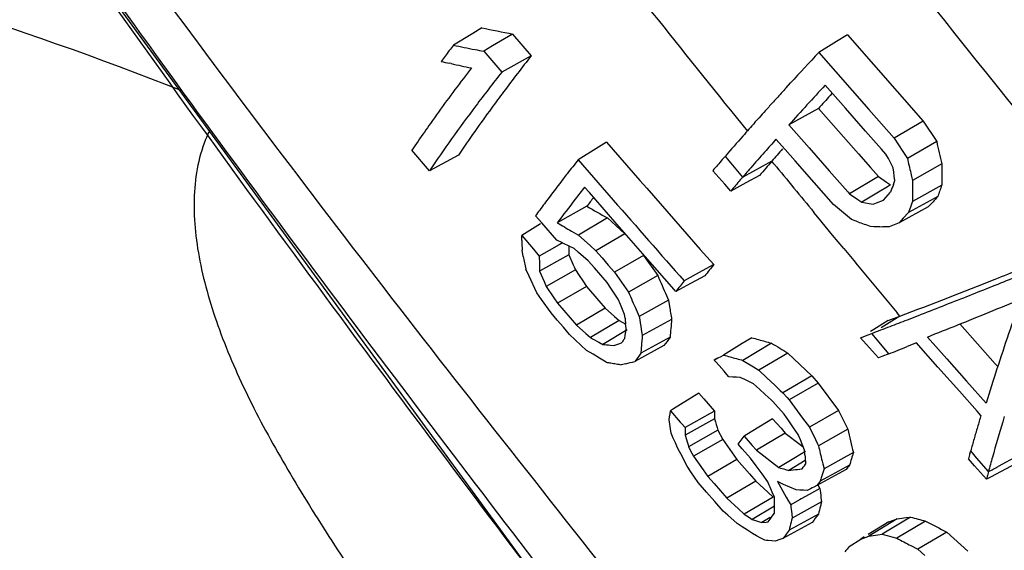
# Model space of a CAD drawing. Header units: inches. Extents: x 0 to 34, y 0 to 22.
# Tile 90 of 164: x 19.279 to 19.6, y 16.885 to 17.058. Entities that reach past the tile are written whole.
import ezdxf

# ---------------------------------------------------------------- set-up
doc = ezdxf.new("R2010")
doc.units = ezdxf.units.IN
doc.header["$LTSCALE"] = 1.87
doc.header["$MEASUREMENT"] = 0
doc.layers.get('0').update_dxf_attribs({"linetype": 'CONTINUOUS'})

msp = doc.modelspace()

# ---------------------------------------------------------------- linework, layer by layer
at = {"color": 7, "linetype": 'Continuous'}
for p, q in [((19.4296810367, 17.0550439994), (19.4267647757, 17.0532559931)), ((19.4267647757, 17.0532559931), (19.420485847, 17.0494062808)), ((19.4396874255, 17.0530320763), (19.4332182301, 17.0491498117)), ((19.4396874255, 17.0530320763), (19.4457878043, 17.0459840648)), ((19.5485342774, 17.0527572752), (19.5450454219, 17.0506038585)), ((19.5485342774, 17.0527572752), (19.5732254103, 17.0247327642)), ((19.4332182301, 17.0491498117), (19.4303409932, 17.0474231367)), ((19.5450454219, 17.0506038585), (19.5392410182, 17.0470212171)), ((19.4303409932, 17.0474231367), (19.4322882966, 17.0451720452)), ((19.4322882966, 17.0451720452), (19.4361913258, 17.0406636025)), ((19.4457878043, 17.0459840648), (19.4361913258, 17.0406636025)), ((19.5392410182, 17.0470212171), (19.5555353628, 17.0285231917)), ((19.4197122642, 17.0433941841), (19.4191959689, 17.0435059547)), ((19.5286293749, 17.0355434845), (19.5300796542, 17.0371290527)), ((19.5478821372, 17.0289420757), (19.5413218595, 17.0363857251)), ((19.5436258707, 17.0337617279), (19.5429278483, 17.032995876)), ((19.539133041, 17.0288089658), (19.5295052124, 17.0234702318)), ((19.539133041, 17.0288089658), (19.5521560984, 17.0140519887)), ((19.55446815, 17.0214726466), (19.5478821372, 17.0289420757)), ((19.5555353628, 17.0285231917), (19.5637427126, 17.0192123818)), ((19.5184730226, 17.0242756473), (19.5188041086, 17.0246477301)), ((19.5295052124, 17.0234702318), (19.536070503, 17.0160281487)), ((19.5732254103, 17.0247327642), (19.5637427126, 17.0192123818)), ((19.5732254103, 17.0247327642), (19.577566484, 17.0180332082)), ((19.5596480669, 17.0156003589), (19.55446815, 17.0214726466)), ((19.4702524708, 17.0178285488), (19.4676472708, 17.0162202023)), ((19.5282672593, 17.0154455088), (19.5253125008, 17.0187951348)), ((19.5637427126, 17.0192123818), (19.566603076, 17.0147975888)), ((19.577566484, 17.0180332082), (19.5680371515, 17.0125859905)), ((19.4126347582, 17.0085243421), (19.4069438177, 17.0152184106)), ((19.4220633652, 17.0136174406), (19.4126347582, 17.0085243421)), ((19.4676472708, 17.0162202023), (19.4609968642, 17.0121145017)), ((19.5078820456, 17.0121858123), (19.5088952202, 17.0133589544)), ((19.5096002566, 17.0124914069), (19.5088952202, 17.0133589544)), ((19.5315225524, 17.0117565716), (19.5282672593, 17.0154455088)), ((19.536070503, 17.0160281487), (19.5426618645, 17.0085618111)), ((19.5521560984, 17.0140519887), (19.5561044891, 17.0095819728)), ((19.5610799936, 17.0139774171), (19.5596480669, 17.0156003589)), ((19.5618613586, 17.0124956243), (19.5610799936, 17.0139774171)), ((19.566603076, 17.0147975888), (19.5680371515, 17.0125859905)), ((19.4609968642, 17.0121145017), (19.4724007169, 16.9990469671)), ((19.5107570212, 17.0110689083), (19.5096002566, 17.0124914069)), ((19.5144950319, 17.0064797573), (19.5107570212, 17.0110689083)), ((19.520824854, 17.0099403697), (19.5176562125, 17.0082059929)), ((19.5239934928, 17.0116747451), (19.520824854, 17.0099403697)), ((19.5246654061, 17.0108511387), (19.5239934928, 17.0116747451)), ((19.5377558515, 17.0046969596), (19.5315225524, 17.0117565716)), ((19.562643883, 17.0110127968), (19.5618613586, 17.0124956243)), ((19.5634275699, 17.0095289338), (19.562643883, 17.0110127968)), ((19.5792873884, 17.0107874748), (19.5697379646, 17.0054308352)), ((19.5067268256, 17.006374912), (19.5047867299, 17.0085780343)), ((19.5176562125, 17.0082059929), (19.5144950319, 17.0064797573)), ((19.5154831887, 17.0076209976), (19.5144950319, 17.0064797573)), ((19.5200091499, 17.0070367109), (19.5155072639, 17.0046054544)), ((19.5426618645, 17.0085618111), (19.5486847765, 17.0017440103)), ((19.5561044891, 17.0095819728), (19.558705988, 17.0066378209)), ((19.5635930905, 17.008145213), (19.5634275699, 17.0095289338)), ((19.5637601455, 17.0067623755), (19.5635930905, 17.008145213)), ((19.5639287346, 17.0053803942), (19.5637601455, 17.0067623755)), ((19.5691665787, 17.0078186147), (19.5694343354, 17.0066976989)), ((19.5694343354, 17.0066976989), (19.5697379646, 17.0054308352)), ((19.5086692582, 17.0041698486), (19.5067268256, 17.006374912)), ((19.5106140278, 17.001962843), (19.5086692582, 17.0041698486)), ((19.5155072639, 17.0046054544), (19.5106140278, 17.001962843)), ((19.5440124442, 16.9976162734), (19.5377558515, 17.0046969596)), ((19.558705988, 17.0066378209), (19.5492793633, 17.0010711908)), ((19.558705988, 17.0066378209), (19.561266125, 17.0048584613)), ((19.561266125, 17.0048584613), (19.5625477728, 17.0039683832)), ((19.5625477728, 17.0039683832), (19.5615362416, 17.0033596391)), ((19.5634813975, 17.0041167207), (19.5639287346, 17.0053803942)), ((19.5792245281, 17.0038760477), (19.5696768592, 16.998589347)), ((19.464650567, 17.0014790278), (19.4631018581, 17.0032557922)), ((19.4729332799, 16.9919877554), (19.464650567, 17.0014790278)), ((19.5114174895, 17.0029026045), (19.5106140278, 17.001962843)), ((19.5486847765, 17.0017440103), (19.5492793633, 17.0010711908)), ((19.5492793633, 17.0010711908), (19.5518938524, 16.9992536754)), ((19.5586774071, 17.0016391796), (19.5532027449, 16.9983445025)), ((19.5615362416, 17.0033596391), (19.5586774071, 17.0016391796)), ((19.5602488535, 16.9990279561), (19.5618122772, 17.000739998)), ((19.5618122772, 17.000739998), (19.5625970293, 17.0015969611)), ((19.5453601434, 16.9964686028), (19.5440124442, 16.9976162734)), ((19.5518938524, 16.9992536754), (19.5532027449, 16.9983445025)), ((19.5532027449, 16.9983445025), (19.5556459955, 16.9978857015)), ((19.5556459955, 16.9978857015), (19.5568692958, 16.9976575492)), ((19.5568692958, 16.9976575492), (19.5579935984, 16.9981129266)), ((19.5579935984, 16.9981129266), (19.5602488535, 16.9990279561)), ((19.577921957, 17.0001697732), (19.5683963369, 16.9949448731)), ((19.4491595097, 16.9915884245), (19.4471439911, 16.9939182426)), ((19.46386433, 16.9969893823), (19.4542097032, 16.9915842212)), ((19.5389459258, 16.9934303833), (19.5376307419, 16.9950282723)), ((19.5459516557, 16.9959649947), (19.5453601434, 16.9964686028)), ((19.5478929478, 16.9943126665), (19.5459516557, 16.9959649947)), ((19.5498363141, 16.9926592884), (19.5478929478, 16.9943126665)), ((19.5748524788, 16.9968075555), (19.5653668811, 16.9916265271)), ((19.5683963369, 16.9949448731), (19.5667238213, 16.9931158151)), ((19.5688200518, 16.9961574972), (19.5683963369, 16.9949448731)), ((19.4487821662, 16.9913479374), (19.4426637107, 16.9874483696)), ((19.4540336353, 16.9859595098), (19.4491595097, 16.9915884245)), ((19.4705285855, 16.9932203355), (19.461178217, 16.9876404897)), ((19.4705285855, 16.9932203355), (19.4761596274, 16.9880602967)), ((19.4828292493, 16.9806718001), (19.4729332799, 16.9919877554)), ((19.5437371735, 16.9876199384), (19.5389459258, 16.9934303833)), ((19.5510764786, 16.9922279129), (19.5498363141, 16.9926592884)), ((19.5519163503, 16.9919363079), (19.5510764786, 16.9922279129)), ((19.5631992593, 16.9907480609), (19.56211853, 16.9903108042)), ((19.5642820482, 16.9911866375), (19.5631992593, 16.9907480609)), ((19.5653668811, 16.9916265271), (19.5642820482, 16.9911866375)), ((19.5667238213, 16.9931158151), (19.5653668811, 16.9916265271)), ((19.458845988, 16.9889554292), (19.461178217, 16.9876404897)), ((19.461178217, 16.9876404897), (19.4648949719, 16.9842325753)), ((19.4761596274, 16.9880602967), (19.4667574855, 16.9825270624)), ((19.5473419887, 16.9832591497), (19.5437371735, 16.9876199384)), ((19.56211853, 16.9903108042), (19.5601065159, 16.9903681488)), ((19.4427011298, 16.9858743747), (19.4426637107, 16.9874483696)), ((19.4426637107, 16.9874483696), (19.4464665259, 16.9830385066)), ((19.454858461, 16.9845019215), (19.4483715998, 16.98083111)), ((19.4558856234, 16.9850897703), (19.4540336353, 16.9859595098)), ((19.4558920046, 16.9850867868), (19.454858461, 16.9845019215)), ((19.4431737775, 16.9806840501), (19.442787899, 16.9827267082)), ((19.4464665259, 16.9830385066), (19.4483715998, 16.98083111)), ((19.4580167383, 16.9811785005), (19.4570172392, 16.9806200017)), ((19.4579368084, 16.9841305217), (19.457969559, 16.9828579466)), ((19.457969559, 16.9828579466), (19.4580167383, 16.9811785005)), ((19.4580167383, 16.9811785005), (19.4594200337, 16.9779372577)), ((19.4611615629, 16.9820016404), (19.4596118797, 16.9833512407)), ((19.4642673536, 16.9793004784), (19.4611615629, 16.9820016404)), ((19.4648949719, 16.9842325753), (19.4667574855, 16.9825270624)), ((19.4667574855, 16.9825270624), (19.4687859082, 16.9801981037)), ((19.4570172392, 16.9806200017), (19.4484994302, 16.9758604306)), ((19.4594200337, 16.9779372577), (19.4596906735, 16.9773135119)), ((19.4663196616, 16.9769407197), (19.4642673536, 16.9793004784)), ((19.4687859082, 16.9801981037), (19.4708169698, 16.9778672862)), ((19.4708169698, 16.9778672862), (19.472850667, 16.9755346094)), ((19.4822876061, 16.9810282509), (19.472850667, 16.9755346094)), ((19.4822876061, 16.9810282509), (19.4868665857, 16.9744663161)), ((19.4922670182, 16.9699033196), (19.4828292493, 16.9806718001)), ((19.5050718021, 16.9780347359), (19.501330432, 16.9759604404)), ((19.4450607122, 16.9742478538), (19.4439602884, 16.9765947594)), ((19.4484524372, 16.9775173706), (19.448474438, 16.9767223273)), ((19.448474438, 16.9767223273), (19.4484994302, 16.9758604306)), ((19.4484994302, 16.9758604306), (19.4499316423, 16.9725535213)), ((19.4601239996, 16.9763157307), (19.4506501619, 16.9708991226)), ((19.4596906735, 16.9773135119), (19.4601239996, 16.9763157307)), ((19.4601239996, 16.9763157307), (19.4613203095, 16.9745275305)), ((19.4683746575, 16.9745790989), (19.4663196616, 16.9769407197)), ((19.472850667, 16.9755346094), (19.4758734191, 16.9712020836)), ((19.501330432, 16.9759604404), (19.4954721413, 16.972712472)), ((19.4476179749, 16.9688129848), (19.4450607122, 16.9742478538)), ((19.4499316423, 16.9725535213), (19.4506501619, 16.9708991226)), ((19.4613203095, 16.9745275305), (19.4625181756, 16.9727378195)), ((19.4625181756, 16.9727378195), (19.4637175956, 16.9709465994)), ((19.4704323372, 16.9722156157), (19.4683746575, 16.9745790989)), ((19.4716337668, 16.9704002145), (19.4704323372, 16.9722156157)), ((19.4868665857, 16.9744663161), (19.4773882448, 16.969032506)), ((19.5022007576, 16.9743906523), (19.4962900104, 16.9711982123)), ((19.4491398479, 16.9666542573), (19.4476179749, 16.9688129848)), ((19.4506501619, 16.9708991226), (19.4530737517, 16.9672775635)), ((19.4637175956, 16.9709465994), (19.4542879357, 16.9654644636)), ((19.4637175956, 16.9709465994), (19.4677766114, 16.9662466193)), ((19.4740416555, 16.9667644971), (19.4716337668, 16.9704002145)), ((19.4758734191, 16.9712020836), (19.4773882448, 16.969032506)), ((19.492789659, 16.9693076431), (19.4922670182, 16.9699033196)), ((19.4962900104, 16.9711982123), (19.492789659, 16.9693076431)), ((19.4521899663, 16.9623307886), (19.4491398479, 16.9666542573)), ((19.4530737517, 16.9672775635), (19.4542879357, 16.9654644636)), ((19.4542879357, 16.9654644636), (19.4563302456, 16.9630988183)), ((19.4677766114, 16.9662466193), (19.469810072, 16.9638940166)), ((19.4747296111, 16.9651015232), (19.4740416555, 16.9667644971)), ((19.4754191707, 16.9634380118), (19.4747296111, 16.9651015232)), ((19.4903972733, 16.9665046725), (19.4808823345, 16.9611560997)), ((19.4897513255, 16.967956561), (19.4903972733, 16.9665046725)), ((19.4903972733, 16.9665046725), (19.4907229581, 16.9644058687)), ((19.4542039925, 16.9599932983), (19.4521899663, 16.9623307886)), ((19.4563302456, 16.9630988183), (19.4583752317, 16.960731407)), ((19.469810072, 16.9638940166), (19.4604228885, 16.9583622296)), ((19.469810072, 16.9638940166), (19.4728302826, 16.9612065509)), ((19.4761103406, 16.9617739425), (19.4754191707, 16.9634380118)), ((19.4798646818, 16.9634437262), (19.4808823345, 16.9611560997)), ((19.5656310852, 16.9612700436), (19.5647720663, 16.962298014)), ((19.4562206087, 16.9576541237), (19.4542039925, 16.9599932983)), ((19.4583752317, 16.960731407), (19.4604228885, 16.9583622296)), ((19.4743435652, 16.9598618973), (19.4650112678, 16.9542804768)), ((19.4728302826, 16.9612065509), (19.4743435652, 16.9598618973)), ((19.4743435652, 16.9598618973), (19.4764658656, 16.9587009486)), ((19.4762422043, 16.9606232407), (19.4761103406, 16.9617739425)), ((19.4766332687, 16.9572891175), (19.4764561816, 16.9587848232)), ((19.4913892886, 16.9602034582), (19.4818646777, 16.9549236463)), ((19.5617767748, 16.9598039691), (19.5571446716, 16.9569468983)), ((19.5656310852, 16.9612700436), (19.5594933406, 16.9575192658)), ((19.5617767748, 16.9598039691), (19.5656310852, 16.9612700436)), ((19.5680403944, 16.9601079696), (19.5716075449, 16.9614916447)), ((19.5851293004, 16.9587249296), (19.596623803, 16.9457920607)), ((19.4582398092, 16.9553132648), (19.4562206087, 16.9576541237)), ((19.4604228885, 16.9583622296), (19.4634796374, 16.9556416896)), ((19.4634796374, 16.9556416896), (19.4650112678, 16.9542804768)), ((19.4769197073, 16.9568169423), (19.4690773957, 16.9520595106)), ((19.47630371, 16.9551011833), (19.476467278, 16.9561949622)), ((19.476467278, 16.9561949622), (19.4766332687, 16.9572891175)), ((19.481532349, 16.9570026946), (19.4818646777, 16.9549236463)), ((19.5552423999, 16.9551941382), (19.5564728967, 16.9556630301)), ((19.5571446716, 16.9569468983), (19.5560843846, 16.9562929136)), ((19.5583237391, 16.9534499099), (19.5564728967, 16.9556630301)), ((19.4600638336, 16.9535907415), (19.4582398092, 16.9553132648)), ((19.4637203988, 16.9501427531), (19.4600638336, 16.9535907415)), ((19.4677183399, 16.9527998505), (19.4690773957, 16.9520595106)), ((19.4726060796, 16.9517295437), (19.474283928, 16.9523124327)), ((19.474283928, 16.9523124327), (19.4751271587, 16.9526063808)), ((19.4758029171, 16.9535400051), (19.4761425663, 16.954007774)), ((19.4761425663, 16.954007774), (19.47630371, 16.9551011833)), ((19.4908956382, 16.9544089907), (19.4813766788, 16.9491862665)), ((19.5143636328, 16.9523260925), (19.5082790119, 16.9486084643)), ((19.5175018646, 16.9542435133), (19.5143636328, 16.9523260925)), ((19.5238964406, 16.952477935), (19.514590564, 16.9468648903)), ((19.5527945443, 16.9542637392), (19.5552423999, 16.9551941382)), ((19.5537202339, 16.9532204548), (19.5527945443, 16.9542637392)), ((19.5547382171, 16.9520733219), (19.5537202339, 16.9532204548)), ((19.5620346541, 16.9490188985), (19.5583237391, 16.9534499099)), ((19.5710124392, 16.9525580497), (19.5679962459, 16.9513648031)), ((19.57161111, 16.9518840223), (19.5710124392, 16.9525580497)), ((19.5745353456, 16.9544823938), (19.5808837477, 16.947336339)), ((19.4658448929, 16.9488627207), (19.4637203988, 16.9501427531)), ((19.4714255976, 16.9518378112), (19.4726060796, 16.9517295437)), ((19.4889119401, 16.9516748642), (19.4794238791, 16.9464946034)), ((19.4813766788, 16.9491862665), (19.4807214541, 16.9482867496)), ((19.5291718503, 16.9492716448), (19.5198005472, 16.9436974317)), ((19.5291718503, 16.9492716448), (19.536968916, 16.9418389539)), ((19.5566839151, 16.9498812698), (19.5547382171, 16.9520733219)), ((19.5586316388, 16.947687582), (19.5566839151, 16.9498812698)), ((19.5779729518, 16.9447246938), (19.57161111, 16.9518840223)), ((19.4679779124, 16.947582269), (19.4658448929, 16.9488627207)), ((19.4701194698, 16.9463013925), (19.4679779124, 16.947582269)), ((19.4800705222, 16.9473895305), (19.4794238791, 16.9464946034)), ((19.4807214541, 16.9482867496), (19.4800705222, 16.9473895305)), ((19.5052159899, 16.9470019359), (19.506743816, 16.9478030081)), ((19.5062799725, 16.947654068), (19.5052159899, 16.9470019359)), ((19.5057550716, 16.9463888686), (19.5052159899, 16.9470019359)), ((19.506823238, 16.9451743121), (19.5057550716, 16.9463888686)), ((19.506743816, 16.9478030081), (19.50725369, 16.9480704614)), ((19.50725369, 16.9480704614), (19.5082790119, 16.9486084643)), ((19.514590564, 16.9468648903), (19.5180601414, 16.944753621)), ((19.5597622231, 16.9481292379), (19.5586316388, 16.947687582)), ((19.5620346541, 16.9490188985), (19.5597622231, 16.9481292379)), ((19.5808837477, 16.947336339), (19.5872530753, 16.9401724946)), ((19.4764719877, 16.9458052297), (19.4750076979, 16.9454672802)), ((19.5084319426, 16.9433456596), (19.506823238, 16.9451743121)), ((19.5093744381, 16.9422745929), (19.5084319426, 16.9433456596)), ((19.5180601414, 16.944753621), (19.5198005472, 16.9436974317)), ((19.5198005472, 16.9436974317), (19.522380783, 16.9412356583)), ((19.584958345, 16.9368705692), (19.5779729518, 16.9447246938)), ((19.596623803, 16.9457920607), (19.5974167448, 16.9449005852)), ((19.5100421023, 16.9415159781), (19.5093744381, 16.9422745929)), ((19.5112636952, 16.9414566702), (19.5100421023, 16.9415159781)), ((19.5124887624, 16.9413989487), (19.5112636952, 16.9414566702)), ((19.513717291, 16.9413428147), (19.5124887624, 16.9413989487)), ((19.5151462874, 16.9406453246), (19.513717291, 16.9413428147)), ((19.5180145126, 16.9392503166), (19.5151462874, 16.9406453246)), ((19.522380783, 16.9412356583), (19.5249650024, 16.9387719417)), ((19.536968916, 16.9418389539), (19.5275531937, 16.9363062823)), ((19.5390314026, 16.9395064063), (19.5295905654, 16.934002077)), ((19.536968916, 16.9418389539), (19.5390314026, 16.9395064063)), ((19.5390314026, 16.9395064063), (19.5456699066, 16.9306102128)), ((19.5872530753, 16.9401724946), (19.5936433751, 16.9329908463)), ((19.5001909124, 16.9362523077), (19.4919662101, 16.9310718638)), ((19.5001909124, 16.9362523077), (19.5018428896, 16.9343595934)), ((19.5199377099, 16.9375315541), (19.5180145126, 16.9392503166)), ((19.5218633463, 16.9358118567), (19.5199377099, 16.9375315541)), ((19.5249650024, 16.9387719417), (19.5266872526, 16.9371310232)), ((19.5266872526, 16.9371310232), (19.5275531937, 16.9363062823)), ((19.5275531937, 16.9363062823), (19.5289111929, 16.934770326)), ((19.5907246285, 16.9303925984), (19.584958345, 16.9368705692)), ((19.5018428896, 16.9343595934), (19.5053042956, 16.9303961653)), ((19.5237914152, 16.9340912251), (19.5218633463, 16.9358118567)), ((19.5243409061, 16.9334690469), (19.5237914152, 16.9340912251)), ((19.5251762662, 16.9325233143), (19.5243409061, 16.9334690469)), ((19.5289111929, 16.934770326), (19.5295905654, 16.934002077)), ((19.5295905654, 16.934002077), (19.5339876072, 16.9281083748)), ((19.4908801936, 16.9294887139), (19.4910146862, 16.9304725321)), ((19.4919662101, 16.9310718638), (19.4910146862, 16.9304725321)), ((19.4910146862, 16.9304725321), (19.4941933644, 16.9268312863)), ((19.5053042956, 16.9303961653), (19.5039412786, 16.9296248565)), ((19.5279490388, 16.9293853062), (19.5251762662, 16.9325233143)), ((19.5456699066, 16.9306102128), (19.5361919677, 16.9251561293)), ((19.5456699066, 16.9306102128), (19.5486378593, 16.9244825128)), ((19.5919686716, 16.9289956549), (19.5907246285, 16.9303925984)), ((19.4906169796, 16.9275216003), (19.4907476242, 16.9285050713)), ((19.4908148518, 16.9260901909), (19.4906169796, 16.9275216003)), ((19.4907476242, 16.9285050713), (19.4908801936, 16.9294887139)), ((19.4941933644, 16.9268312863), (19.4946922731, 16.9262600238)), ((19.5039412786, 16.9296248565), (19.495784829, 16.9250092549)), ((19.5053530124, 16.9278682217), (19.4958325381, 16.9225678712)), ((19.5053357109, 16.9287110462), (19.5053530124, 16.9278682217)), ((19.5242346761, 16.9279056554), (19.5158459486, 16.9227265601)), ((19.5242346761, 16.9279056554), (19.5269756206, 16.9247916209)), ((19.529490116, 16.9271796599), (19.5279490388, 16.9293853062)), ((19.5310335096, 16.9249717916), (19.529490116, 16.9271796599)), ((19.5339876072, 16.9281083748), (19.5361919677, 16.9251561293)), ((19.4910152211, 16.9246581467), (19.4908148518, 16.9260901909)), ((19.4912180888, 16.923225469), (19.4910152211, 16.9246581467)), ((19.4946922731, 16.9262600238), (19.495784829, 16.9250092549)), ((19.506433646, 16.9241743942), (19.4969342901, 16.9188041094)), ((19.506433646, 16.9241743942), (19.5079998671, 16.9211581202)), ((19.5269756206, 16.9247916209), (19.5283475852, 16.9232335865)), ((19.5325792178, 16.9227617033), (19.5310335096, 16.9249717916)), ((19.5361919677, 16.9251561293), (19.5381443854, 16.9211232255)), ((19.5486378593, 16.9244825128), (19.5391242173, 16.9191039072)), ((19.4919146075, 16.921627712), (19.4912180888, 16.923225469)), ((19.4926127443, 16.9200289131), (19.4919146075, 16.921627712)), ((19.4958168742, 16.9233208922), (19.4958325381, 16.9225678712)), ((19.4958325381, 16.9225678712), (19.4965656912, 16.9200592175)), ((19.5079998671, 16.9211581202), (19.4985358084, 16.915720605)), ((19.5079998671, 16.9211581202), (19.511089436, 16.9168079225)), ((19.5130595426, 16.9196248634), (19.5136986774, 16.9204802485)), ((19.5136986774, 16.9204802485), (19.5143413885, 16.9213375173)), ((19.5143413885, 16.9213375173), (19.5149876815, 16.9221966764)), ((19.5158459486, 16.9227265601), (19.5149876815, 16.9221966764)), ((19.5149876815, 16.9221966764), (19.5176328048, 16.9191914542)), ((19.5283475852, 16.9232335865), (19.5189567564, 16.9176878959)), ((19.5283475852, 16.9232335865), (19.5331707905, 16.9195055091)), ((19.5332424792, 16.9210824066), (19.5325792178, 16.9227617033)), ((19.5345741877, 16.917721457), (19.5332424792, 16.9210824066)), ((19.5381443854, 16.9211232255), (19.5387999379, 16.9197718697)), ((19.4933124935, 16.9184290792), (19.4926127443, 16.9200289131)), ((19.4939349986, 16.9172372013), (19.4933124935, 16.9184290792)), ((19.4943533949, 16.9164365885), (19.4939349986, 16.9172372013)), ((19.4965656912, 16.9200592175), (19.4967479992, 16.919437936)), ((19.4967479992, 16.919437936), (19.4969342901, 16.9188041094)), ((19.4969342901, 16.9188041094), (19.4980013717, 16.9167489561)), ((19.5143761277, 16.9181273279), (19.5130595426, 16.9196248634)), ((19.5170120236, 16.9151304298), (19.5143761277, 16.9181273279)), ((19.5176328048, 16.9191914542), (19.5189567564, 16.9176878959)), ((19.5189567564, 16.9176878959), (19.5213910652, 16.9158043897)), ((19.5348805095, 16.9172124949), (19.5331319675, 16.9161601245)), ((19.5331707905, 16.9195055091), (19.5341728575, 16.9187324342)), ((19.5347002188, 16.9161892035), (19.5345741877, 16.917721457)), ((19.5387999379, 16.9197718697), (19.5391242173, 16.9191039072)), ((19.5883773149, 16.916602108), (19.5886272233, 16.9174932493)), ((19.5896335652, 16.9163074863), (19.5886272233, 16.9174932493)), ((19.4964418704, 16.912445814), (19.4943533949, 16.9164365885)), ((19.4980013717, 16.9167489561), (19.4985358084, 16.915720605)), ((19.4985358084, 16.915720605), (19.5016495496, 16.9113366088)), ((19.512637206, 16.9146299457), (19.5032094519, 16.9091416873)), ((19.511089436, 16.9168079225), (19.512637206, 16.9146299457)), ((19.512637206, 16.9146299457), (19.5167298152, 16.9099488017)), ((19.5189077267, 16.912542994), (19.5170120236, 16.9151304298)), ((19.5213910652, 16.9158043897), (19.5238308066, 16.9139196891)), ((19.5238308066, 16.9139196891), (19.5262759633, 16.9120337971)), ((19.5316191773, 16.9152496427), (19.5262759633, 16.9120337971)), ((19.534854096, 16.9143633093), (19.5294884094, 16.911095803)), ((19.5331319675, 16.9161601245), (19.5316191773, 16.9152496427)), ((19.5403279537, 16.9141210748), (19.540535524, 16.9132698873)), ((19.5463598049, 16.9146284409), (19.5409380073, 16.9116259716)), ((19.5504741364, 16.9169068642), (19.5463598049, 16.9146284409)), ((19.5898321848, 16.912633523), (19.5878815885, 16.9148203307)), ((19.5905474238, 16.9152311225), (19.5896335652, 16.9163074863)), ((19.5943991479, 16.910698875), (19.5905474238, 16.9152311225)), ((19.603912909, 16.9158842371), (19.5975529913, 16.91237858)), ((19.4976360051, 16.9106799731), (19.4964418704, 16.912445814)), ((19.5000283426, 16.9071442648), (19.4976360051, 16.9106799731)), ((19.5016495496, 16.9113366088), (19.5032094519, 16.9091416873)), ((19.5208062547, 16.9099529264), (19.5189077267, 16.912542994)), ((19.5284150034, 16.9114080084), (19.5294884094, 16.911095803)), ((19.5323586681, 16.9114448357), (19.5338014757, 16.9116236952)), ((19.5338014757, 16.9116236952), (19.5341866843, 16.9121225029)), ((19.5341866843, 16.9121225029), (19.5345730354, 16.9126219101)), ((19.5345730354, 16.9126219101), (19.5349605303, 16.9131219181)), ((19.5481399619, 16.911413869), (19.5386456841, 16.9062255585)), ((19.5492521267, 16.9128505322), (19.5397357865, 16.9076337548)), ((19.540535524, 16.9132698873), (19.5409380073, 16.9116259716)), ((19.5937387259, 16.9082557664), (19.5898321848, 16.912633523)), ((19.6032025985, 16.9132549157), (19.5952640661, 16.9090615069)), ((19.5032094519, 16.9091416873), (19.5052661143, 16.9067885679)), ((19.518779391, 16.9076061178), (19.5093860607, 16.9020780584)), ((19.5167298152, 16.9099488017), (19.518779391, 16.9076061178)), ((19.518779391, 16.9076061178), (19.5226589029, 16.9040212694)), ((19.5227076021, 16.9073602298), (19.5208062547, 16.9099529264)), ((19.5268779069, 16.9069737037), (19.5258218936, 16.9074485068)), ((19.5258218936, 16.9074485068), (19.5286714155, 16.9024125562)), ((19.5397357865, 16.9076337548), (19.5393714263, 16.9071638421)), ((19.5939577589, 16.9090700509), (19.5937387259, 16.9082557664)), ((19.5952640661, 16.9090615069), (19.5937387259, 16.9082557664)), ((19.5027366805, 16.9040394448), (19.5000283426, 16.9071442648)), ((19.5052661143, 16.9067885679), (19.5073249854, 16.904434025)), ((19.5073249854, 16.904434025), (19.5093860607, 16.9020780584)), ((19.5231394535, 16.9063269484), (19.5227076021, 16.9073602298)), ((19.5234046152, 16.905693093), (19.5231394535, 16.9063269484)), ((19.5241033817, 16.9040248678), (19.5234046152, 16.905693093)), ((19.5278184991, 16.9065516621), (19.5268779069, 16.9069737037)), ((19.5298226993, 16.9056550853), (19.5278184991, 16.9065516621)), ((19.531834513, 16.9047587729), (19.5298226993, 16.9056550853)), ((19.5330385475, 16.9046894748), (19.531834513, 16.9047587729)), ((19.5342461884, 16.904621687), (19.5330385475, 16.9046894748)), ((19.5354574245, 16.9045554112), (19.5342461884, 16.904621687)), ((19.5365156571, 16.9051095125), (19.5354574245, 16.9045554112)), ((19.5396179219, 16.9052499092), (19.5361624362, 16.9033036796)), ((19.5370628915, 16.9053961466), (19.5365156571, 16.9051095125)), ((19.5375784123, 16.9056662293), (19.5370628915, 16.9053961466)), ((19.5386456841, 16.9062255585), (19.5375784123, 16.9056662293)), ((19.5390080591, 16.9066944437), (19.5386456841, 16.9062255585)), ((19.53896296, 16.906405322), (19.5396179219, 16.9052499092)), ((19.5393714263, 16.9071638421), (19.5390080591, 16.9066944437)), ((19.5054488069, 16.9009322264), (19.5027366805, 16.9040394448)), ((19.5093860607, 16.9020780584), (19.5131488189, 16.8986003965)), ((19.5243829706, 16.9024301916), (19.5150327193, 16.8968614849)), ((19.5226589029, 16.9040212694), (19.5243829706, 16.9024301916)), ((19.5248038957, 16.9023555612), (19.5241033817, 16.9040248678)), ((19.5248046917, 16.9006241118), (19.5248038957, 16.9023555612)), ((19.5286714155, 16.9024125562), (19.529401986, 16.901123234)), ((19.529401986, 16.901123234), (19.5301012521, 16.8998898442)), ((19.5329520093, 16.9014954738), (19.5301012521, 16.8998898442)), ((19.533498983, 16.9018035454), (19.5329520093, 16.9014954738)), ((19.5361624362, 16.9033036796), (19.533498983, 16.9018035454)), ((19.5399487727, 16.9022997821), (19.5401179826, 16.9008235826)), ((19.5081647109, 16.8978226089), (19.5054488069, 16.9009322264)), ((19.5131488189, 16.8986003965), (19.5150327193, 16.8968614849)), ((19.5248079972, 16.8994949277), (19.5176234, 16.8951612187)), ((19.5248097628, 16.8988917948), (19.5248046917, 16.9006241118)), ((19.5248191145, 16.8971586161), (19.5248097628, 16.8988917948)), ((19.5401179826, 16.9008235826), (19.5305909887, 16.89556179)), ((19.5096688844, 16.8964975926), (19.5081647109, 16.8978226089)), ((19.5126830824, 16.893845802), (19.5096688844, 16.8964975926)), ((19.5150327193, 16.8968614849), (19.5167587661, 16.8957280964)), ((19.5167587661, 16.8957280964), (19.5176234, 16.8951612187)), ((19.5176234, 16.8951612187), (19.5186489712, 16.8948274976)), ((19.5186489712, 16.8948274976), (19.5196772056, 16.8944942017)), ((19.5234254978, 16.8958161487), (19.5207081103, 16.8941613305)), ((19.5227789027, 16.8943616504), (19.5234547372, 16.8952917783)), ((19.5234547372, 16.8952917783), (19.5241348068, 16.8962240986)), ((19.5241348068, 16.8962240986), (19.5248191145, 16.8971586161)), ((19.5391017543, 16.8968862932), (19.5295870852, 16.8916705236)), ((19.5304253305, 16.8970051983), (19.5305909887, 16.89556179)), ((19.5647504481, 16.8953736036), (19.5555444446, 16.8897498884)), ((19.5690822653, 16.8959404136), (19.5598386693, 16.8903114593)), ((19.5620460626, 16.8943820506), (19.5647504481, 16.8953736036)), ((19.5739120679, 16.8946358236), (19.5646139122, 16.8890209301)), ((19.5676335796, 16.8957487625), (19.5690822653, 16.8959404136)), ((19.5143493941, 16.8927401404), (19.5126830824, 16.893845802)), ((19.5160197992, 16.8916340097), (19.5143493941, 16.8927401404)), ((19.5176942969, 16.890527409), (19.5160197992, 16.8916340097)), ((19.5196772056, 16.8944942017), (19.5207081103, 16.8941613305)), ((19.5207081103, 16.8941613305), (19.52208716, 16.8942941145)), ((19.52208716, 16.8942941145), (19.5227789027, 16.8943616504)), ((19.537095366, 16.8941390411), (19.527603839, 16.8889548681)), ((19.5620460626, 16.8943820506), (19.5552519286, 16.890228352)), ((19.5190194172, 16.8898156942), (19.5176942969, 16.890527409)), ((19.5203478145, 16.8891039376), (19.5190194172, 16.8898156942)), ((19.5216794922, 16.8883921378), (19.5203478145, 16.8891039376)), ((19.5222445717, 16.8883417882), (19.5216794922, 16.8883921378)), ((19.5228274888, 16.8882903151), (19.5222445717, 16.8883417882)), ((19.5239794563, 16.8881899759), (19.5228274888, 16.8882903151)), ((19.5259556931, 16.8883775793), (19.5251353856, 16.8880911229)), ((19.527603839, 16.8889548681), (19.5259556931, 16.8883775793)), ((19.5282609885, 16.8898580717), (19.527603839, 16.8889548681)), ((19.5491108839, 16.8863778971), (19.55285881, 16.8887652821)), ((19.5540288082, 16.8894805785), (19.55285881, 16.8887652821)), ((19.55285881, 16.8887652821), (19.5546466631, 16.8894202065)), ((19.5546466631, 16.8894202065), (19.5555444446, 16.8897498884)), ((19.5584025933, 16.890121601), (19.5598386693, 16.8903114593)), ((19.5630167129, 16.8894502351), (19.5646139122, 16.8890209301)), ((19.5808400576, 16.8910193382), (19.5714781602, 16.8854365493)), ((19.5808400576, 16.8910193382), (19.5876497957, 16.8847783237)), ((19.5251353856, 16.8880911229), (19.5239794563, 16.8881899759)), ((19.5691829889, 16.8866316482), (19.5714781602, 16.8854365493)), ((19.5714781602, 16.8854365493), (19.5737264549, 16.8833745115))]:
    msp.add_line(p, q, dxfattribs=at)
msp.add_lwpolyline([(19.2413236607, 17.1621558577), (19.2827904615, 17.1014348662), (19.4767021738, 16.835648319), (19.6707186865, 16.5753569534), (19.7084892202, 16.5228693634)], dxfattribs=at)
for centre, radius, start, end in [((22.7476484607, 19.6444947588), 4.1621684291, 217.7901975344, 219.0651790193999), ((19.5954087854, 17.8534087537), 0.815384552, 258.2728649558, 258.9900745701), ((19.92066267, 16.6650587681), 0.6307930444, 142.4604860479, 142.6637666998), ((19.5856652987, 17.8448644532), 0.8124272, 258.2690627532, 258.7723923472), ((19.9011820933, 16.6798907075), 0.6063087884, 142.6616808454, 143.0793991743), ((19.5899938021, 17.8665681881), 0.834558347, 258.7710334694, 258.9712138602), ((19.9580080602, 16.6433348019), 0.6515335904, 141.8296012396, 143.1278350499), ((20.4696164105, 16.1761905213), 1.2743407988, 136.893407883, 137.4996117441), ((19.5816475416, 17.7926895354), 0.766594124, 257.5559539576, 257.7654935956), ((19.586543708, 17.8154018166), 0.7898281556, 257.8058505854, 258.2944590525), ((19.9235666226, 16.659900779), 0.6271138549, 142.4612888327, 142.8555125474), ((19.9495538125, 16.6373250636), 0.6528575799, 141.8439949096, 143.062609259), ((19.8558050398, 16.7106598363), 0.5424505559, 142.8074053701, 144.7225251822), ((20.4159100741, 16.2253847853), 1.2015091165, 137.6014055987, 137.82451493), ((20.4525486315, 16.1908224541), 1.2431055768, 137.1405465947, 137.9473972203), ((20.4242337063, 16.2304108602), 1.1919910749, 137.6765929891, 137.9482086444), ((19.8782625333, 16.6910897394), 0.5635655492, 143.0760078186, 144.4257170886), ((20.3631437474, 16.2729857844), 1.1304446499, 138.0084671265, 138.32335778), ((20.3931375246, 16.246020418), 1.1707777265, 137.824677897, 138.0096720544), ((19.8083097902, 16.7444252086), 0.4841763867, 144.7384541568, 145.1407839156), ((20.3273927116, 16.304770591), 1.0826073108, 138.3480540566, 138.6606434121), ((19.3843730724, 17.0006258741), 0.0480256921, 154.2675410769, 157.9210889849), ((19.777276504, 16.7659464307), 0.446411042, 145.1307709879, 146.0553913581), ((20.2857463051, 16.3413331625), 1.0271885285, 138.657485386, 139.1381019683), ((19.8101486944, 16.7399736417), 0.4797257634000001, 144.4417857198, 145.9580010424), ((29.7633380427, 25.9890822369), 13.6539739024, 221.0747749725, 221.2966596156), ((20.3492269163, 16.2839568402), 1.1040028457, 138.270654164, 138.5589297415), ((21.1604069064, 17.3901399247), 1.6259911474, 193.229326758, 193.4917505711), ((20.3183711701, 16.3112032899), 1.0628391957, 138.5590960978, 138.9260857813), ((20.2983959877, 16.3421512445), 1.0236996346, 138.8566704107, 139.1543607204), ((20.0069216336, 16.5814438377), 0.695349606, 141.7306987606, 142.2017772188), ((20.2324709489, 16.3873885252), 0.9567657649, 139.2295149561, 139.5141859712), ((20.2569677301, 16.3779765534), 0.9689296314, 139.1547082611, 139.5162743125), ((23.4510720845, 20.2149450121), 5.0678286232, 219.215724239, 219.4469997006), ((21.1503762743, 17.3849365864), 1.6255590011, 193.2417381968, 193.4144242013), ((20.5165947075, 16.9988065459), 0.9373838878, 179.2676689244, 179.690134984), ((19.9893832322, 16.5950582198), 0.6731471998, 142.2025220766, 142.3825068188), ((20.2894976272, 16.3364148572), 1.0245077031, 138.9280551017, 139.0689812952), ((19.9609272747, 16.6168989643), 0.6372758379, 142.3763013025, 143.0615260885), ((20.2482966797, 16.3720535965), 0.970031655, 139.1541441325, 139.4328658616), ((20.2650173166, 16.7564812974), 0.7439596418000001, 160.5574588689, 160.7631225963), ((20.506984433, 16.9936388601), 0.9373206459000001, 179.2791706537, 179.5581730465), ((20.2829107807, 16.7544833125), 0.7465728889, 160.4852156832, 160.7867094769), ((19.9999596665, 16.5847446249), 0.6807113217, 142.061559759, 142.4803896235), ((20.507275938, 16.9936365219), 0.9376121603, 179.5581675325, 179.6973404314), ((19.9293089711, 16.6406572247), 0.5977262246, 143.0604036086, 143.5500662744), ((19.9641948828, 16.6121924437), 0.6356280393, 142.4793230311, 143.3534425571), ((19.9555834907, 16.6309798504), 0.6129850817, 142.9999767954, 143.3379682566), ((29.931829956, 26.1391892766), 13.8903513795, 221.1491138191, 221.2935309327), ((20.2743029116, 16.7489633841), 0.7475366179, 160.492428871, 160.6900513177), ((20.504144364, 16.1515088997), 1.2562297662, 137.5022056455, 137.709846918), ((19.9124188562, 16.6531403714), 0.5767237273, 143.5507011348, 143.7801062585), ((20.2818440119, 18.435527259), 1.6548359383, 240.3766257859, 240.6417098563), ((20.2682706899, 18.4219049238), 1.6457559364, 240.3538146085, 240.5393642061), ((20.1954750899, 18.8468779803), 1.9634093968, 250.8661487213, 250.9951929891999), ((19.5987334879, 18.310938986), 1.32113564, 268.1505413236, 268.3245642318), ((20.064924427, 17.0014516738), 0.6224182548, 181.4340946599, 181.72395876), ((19.9786192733, 18.1006220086), 1.2319345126, 244.8924119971, 245.083650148), ((24.0161687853, 20.6815515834), 5.8006706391, 219.6103307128, 219.87960253), ((20.3722213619, 17.1572514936), 0.9456772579, 190.7608481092, 191.0131472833), ((20.0760507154, 16.9944852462), 0.6278276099, 181.2461797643, 181.5486831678), ((20.0856136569, 16.517693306), 0.7409069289, 141.5872957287, 141.9460552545), ((18.4492130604, 19.873140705), 3.1185760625, 291.5876494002, 291.909531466), ((22.1862786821, 18.1667926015), 2.9510112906, 203.8309758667, 203.9692210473), ((20.0759585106, 16.512619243), 0.7407092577, 141.5996725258, 141.9349638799), ((18.625894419, 19.4243514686), 2.636261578, 290.8832967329, 291.6057361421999), ((18.4447478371, 19.8557927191), 3.1059322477, 291.5845006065, 291.8790671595), ((22.1756178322, 18.1612984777), 2.9499052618, 203.8391841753, 203.9579140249), ((18.5526659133, 19.5825553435), 2.8121552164, 291.2436520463, 291.5878873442), ((18.3388179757, 20.0522591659), 3.3351554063, 292.1187761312, 292.3101692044), ((20.308224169, 16.7132919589), 0.7475951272, 160.1808682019, 162.0136515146), ((20.4466013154, 17.1138150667), 0.9674846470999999, 188.8837722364, 189.135754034), ((18.4167751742, 19.8605935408), 3.1282422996, 291.9174636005, 292.1178143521), ((20.3189687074, 17.0577783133), 0.8483083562, 186.5764024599, 186.7014096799), ((20.4349170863, 17.1083364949), 0.9653208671, 188.7699691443, 189.0194918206), ((20.062631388, 16.9086191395), 0.5735664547, 174.840070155, 175.4210012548), ((18.6459671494, 19.3422635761), 2.5543853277, 291.0247907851, 291.160182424), ((18.6866987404, 19.2362158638), 2.4407843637, 290.876221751, 291.0254254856), ((18.4934423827, 19.6701925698), 2.9229854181, 291.7069322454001, 291.9163890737), ((20.119192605, 18.1471241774), 1.3604518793, 241.2586817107, 241.3886296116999), ((19.9376581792, 16.6185372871), 0.5705585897, 144.045070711, 144.1608074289), ((20.0529107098, 16.903461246), 0.5733602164, 175.0423194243, 175.2341201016), ((20.0547263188, 16.9033037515), 0.5751826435, 174.8510498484, 175.0423193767), ((19.9579780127, 16.6134387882), 0.5782963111, 143.8705503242, 144.2052268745), ((19.8076439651, 17.9926839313), 1.078211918, 254.3895421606, 254.506547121), ((19.8117717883, 18.0075945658), 1.093683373, 254.5068210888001, 254.7390049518), ((20.8436788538, 19.1180142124), 2.5360151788, 238.6398521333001, 238.7793256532), ((19.5321264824, 17.6073177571), 0.6582845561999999, 264.5039078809, 264.7091996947), ((20.0511036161, 16.9036119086), 0.571546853, 175.2341201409, 175.4264581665), ((18.6088100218, 19.380173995), 2.6113506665, 291.4095067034, 291.5500731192), ((19.5857027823, 17.6090289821), 0.6727312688, 260.1068100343, 260.2365963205), ((19.5870939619, 17.6171166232), 0.6809376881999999, 260.2366360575, 260.3859451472), ((19.2773211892, 17.8052316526), 0.8821988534, 283.046611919, 283.2434857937), ((19.7998355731, 17.9917424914), 1.0831130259, 254.384291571, 254.6147255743), ((19.8039078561, 18.0065220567), 1.0984433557, 254.6144540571, 254.7287838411), ((19.5885248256, 17.625562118), 0.6895035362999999, 260.385921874, 260.5239083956), ((20.2836571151, 16.7212794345), 0.7217622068, 162.0145293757, 162.9428332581), ((20.1761176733, 16.9420591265), 0.6709147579, 180.9960611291, 181.1399944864), ((20.9346521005, 17.3440063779), 1.4886459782, 196.2328349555, 196.3809639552), ((20.2662865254, 16.7268393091), 0.7039685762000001, 163.3115926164, 163.6367604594), ((20.2798742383, 16.7238938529), 0.7104737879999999, 163.3935562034, 164.3620975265), ((20.288133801, 16.7214429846), 0.7190892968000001, 163.250265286, 163.3945049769), ((20.1663711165, 16.9368925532), 0.6706915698, 181.0152184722, 181.1594777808), ((20.9025754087, 17.2486558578), 1.3922051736, 193.4648524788, 193.7856546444), ((20.2603859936, 16.7285717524), 0.6978189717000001, 163.636755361, 163.9659891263), ((20.2545060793, 16.7302615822), 0.691701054, 163.9659902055, 164.295090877), ((20.8896517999, 17.2427231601), 1.3887599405, 193.4753789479, 193.6868683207), ((20.4214518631, 16.9899005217), 0.8898100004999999, 184.7517928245, 184.9500085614), ((20.0976185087, 16.7498620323), 0.5720759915, 163.0224110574, 163.4467056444), ((20.2377662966, 16.7349691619), 0.6743119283, 164.3737881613, 164.5309348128), ((20.2667337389, 16.727605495), 0.6968191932, 164.3647403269, 164.766347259), ((19.8260661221, 17.9327930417), 1.0638719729, 253.6328393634, 253.752868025), ((19.4191620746, 17.8303368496), 0.9258379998, 276.8438431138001, 277.022778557), ((20.0890623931, 16.7443839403), 0.5730708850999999, 163.0321647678, 163.3102264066), ((20.1411253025, 16.4535146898), 0.7492017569, 142.1859839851, 142.3249283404), ((20.2504593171, 16.7320413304), 0.6799510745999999, 164.7666648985, 164.9088672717), ((19.4914047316, 17.1078836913), 0.2224628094, 297.5791580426, 298.4994669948), ((20.0854995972, 16.745453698), 0.5693509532, 163.3103768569, 163.4500714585), ((20.443452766, 17.0051195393), 0.9093356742, 186.3053443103, 186.4923924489), ((20.433851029, 16.9999619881), 0.9092733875, 186.3186167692, 186.5015297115), ((20.0507161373, 16.766934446), 0.5278605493, 165.4539702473, 165.7480698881), ((20.0542634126, 16.7660156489), 0.5315248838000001, 165.3078820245, 165.4541404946), ((20.0433181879, 16.7612066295), 0.5300381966, 165.3163428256, 165.6060944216), ((20.0488074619, 16.5225289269), 0.6324107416, 143.7042859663, 144.0124959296), ((19.4351092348, 17.9029446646), 1.0158771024, 277.3317971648, 277.495777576), ((19.8849028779, 18.0555665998), 1.2018633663, 254.7651674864, 255.0036679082), ((20.6018930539, 18.8554632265), 2.2139532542, 242.3338297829, 242.5360803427), ((20.0418943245, 16.5154449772), 0.6356133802, 143.7073762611, 143.9098163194), ((20.0398131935, 16.7621077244), 0.526419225, 165.606259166, 165.7519120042), ((19.4259851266, 17.8971234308), 1.0156707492, 277.3286370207, 277.4912281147), ((19.8746014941, 18.045538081), 1.1973404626, 254.7586841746, 254.9162467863), ((20.588161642, 18.840810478), 2.2038902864, 242.3268089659, 242.4608544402), ((20.1241075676, 16.4481851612), 0.7229343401, 142.6897460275, 142.87060456)]:
    msp.add_arc(centre, radius, start, end, dxfattribs=at)
for points, knots in [([(19.6353637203, 16.9892684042), (19.5982050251, 17.0343670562), (19.5265788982, 17.1239410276), (19.4286911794, 17.2604077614), (19.3465018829, 17.3966634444), (19.303441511, 17.4903041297), (19.2863509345, 17.5368030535)], [0, 0, 0, 0, 0.2688399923, 0.527507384, 0.7720819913, 1, 1, 1, 1]), ([(19.8592086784, 16.3870157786), (19.8350022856, 16.4199282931), (19.7846973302, 16.4862801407), (19.7061442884, 16.5858563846), (19.6242938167, 16.6872541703), (19.5125868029, 16.8248691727), (19.4015204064, 16.9639023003), (19.2957602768, 17.1059568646), (19.2456666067, 17.1780202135), (19.2216214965, 17.2142714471)], [0, 0, 0, 0, 0.1173185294, 0.2390719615, 0.3641891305, 0.4915065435, 0.7480558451, 0.8750857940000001, 1, 1, 1, 1]), ([(19.8341189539, 16.3693090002), (19.8122873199, 16.4008324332), (19.7668185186, 16.4644321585), (19.6955082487, 16.5599184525), (19.6207705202, 16.6571850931), (19.5178208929, 16.7895072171), (19.3886185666, 16.956120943), (19.2893200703, 17.092987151), (19.2421665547, 17.1627332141)], [0, 0, 0, 0, 0.116192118, 0.2368724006, 0.3611071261, 0.4878795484, 0.7448899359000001, 1, 1, 1, 1]), ([(19.3321895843, 17.0345564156), (19.2782923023, 17.0558175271), (19.169739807, 17.0900068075), (19.0303265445, 17.1103647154), (18.9216333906, 17.1112010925), (18.8427080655, 17.1041739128), (18.7660533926, 17.0893401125), (18.7166211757, 17.0740796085), (18.6925602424, 17.0651246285)], [0, 0, 0, 0, 0.2656541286, 0.5195976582, 0.6426346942, 0.7633740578, 0.8822864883, 1, 1, 1, 1]), ([(19.4159340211, 16.9177518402), (19.406819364, 16.9299364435), (19.3705574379, 16.9786359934), (19.3348166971, 17.0277270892), (19.3085052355, 17.0648490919)], [0, 0, 0, 0, 0.2506115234, 1, 1, 1, 1]), ([(19.4367966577, 17.0342755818), (19.4354654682, 17.0324991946), (19.4304311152, 17.0257021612), (19.4255513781, 17.0187898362), (19.4220633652, 17.0136174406)], [0, 0, 0, 0, 0.2624399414, 1, 1, 1, 1]), ([(19.3398692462, 17.0186779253), (19.3373836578, 17.0125695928), (19.3357636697, 17.0022993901), (19.3364172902, 16.9885457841), (19.3387991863, 16.9737592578), (19.3446170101, 16.9548402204), (19.3547262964, 16.9321869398), (19.3675005, 16.9094377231), (19.3818655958, 16.886419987), (19.3974908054, 16.8632001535), (19.4199135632, 16.8317741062), (19.4499760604, 16.792426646), (19.4881114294, 16.745319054), (19.5211436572, 16.7059587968), (19.5482245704, 16.6742835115), (19.5618319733, 16.6582856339), (19.5686421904, 16.6502424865)], [0, 0, 0, 0, 0.04452001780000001, 0.06824007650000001, 0.09298161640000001, 0.1453910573, 0.2013207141, 0.2601713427, 0.3213775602, 0.3844602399, 0.4490789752, 0.5819754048, 0.7186647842, 0.8582166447, 0.9288520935, 1, 1, 1, 1]), ([(19.712297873, 16.5257642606), (19.664560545, 16.5907792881), (19.565417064, 16.7211871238), (19.4657382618, 16.8511728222), (19.4159340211, 16.9177518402)], [0, 0, 0, 0, 0.49240788, 1, 1, 1, 1])]:
    msp.add_open_spline(points, degree=3, knots=knots, dxfattribs=at)

doc.saveas('drawing.dxf')
